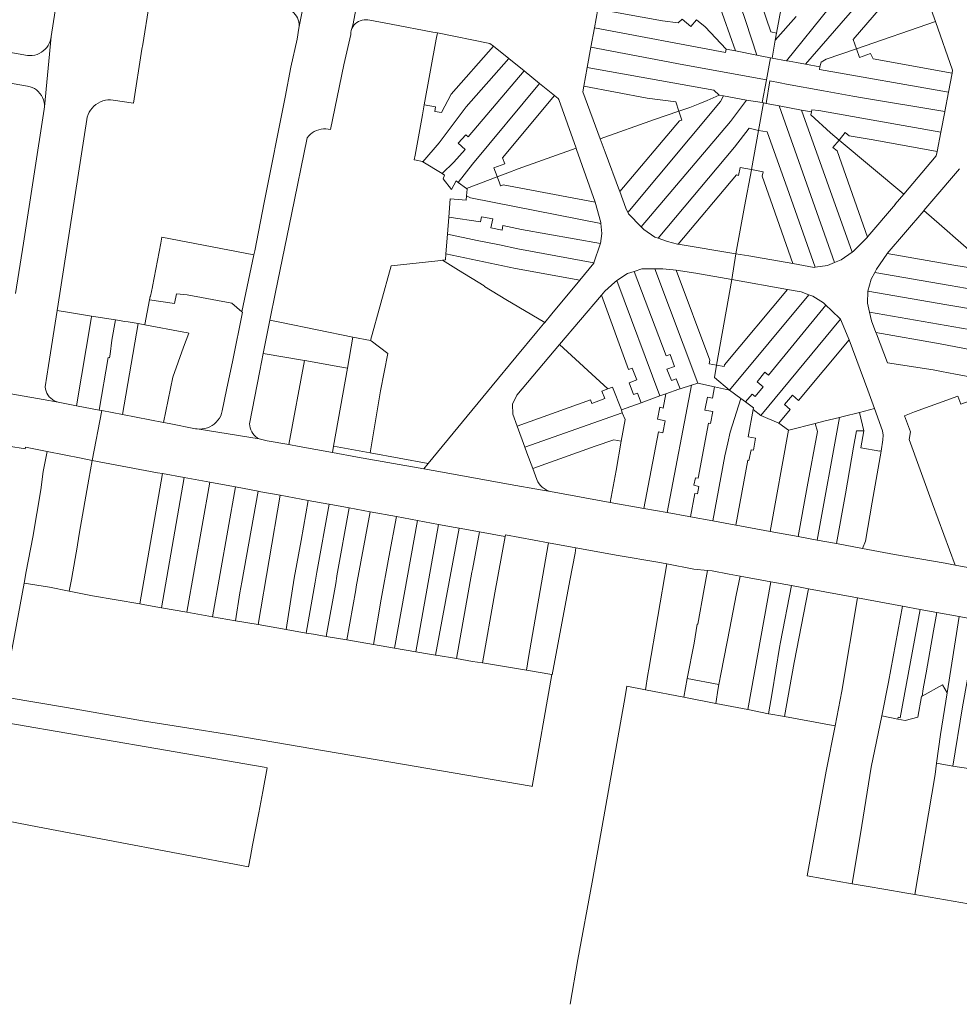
# Model space of a CAD drawing. Header units: metres. Extents: x 151449 to 154753, y 463150 to 465307.
# Tile 21 of 52: x 153339 to 153586, y 463153 to 463412. Entities that reach past the tile are written whole.
import ezdxf

# ---------------------------------------------------------------- set-up
doc = ezdxf.new("R2010")
doc.units = ezdxf.units.M
doc.layers.add('B-PV-KG-GRENS_PERCEEL-G', color=211, linetype='Continuous', lineweight=9)

msp = doc.modelspace()

# ---------------------------------------------------------------- linework, layer by layer
at = {"layer": 'B-PV-KG-GRENS_PERCEEL-G', "flags": 128}
for points in [[(153354.225, 463451.548), (153347.295, 463407.229)], [(153532.534, 463402.287), (153529.628, 463411.168), (153526.855, 463419.475), (153525.044, 463423.987), (153517.896, 463444.214)], [(153523.237, 463445.102), (153530.069, 463425.763), (153533.781, 463415.372), (153536.208, 463408.404), (153537.662, 463408.12)], [(153513.503, 463441.293), (153526.944, 463403.486)], [(153415.719, 463426.537), (153412.324, 463409.397)], [(153574.283, 463425.639), (153557.749, 463406.392), (153558.635, 463404.016)], [(153579.386, 463411.153), (153578.358, 463414.061), (153574.283, 463425.639)], [(153428.187, 463419.585), (153426.511, 463410.524)], [(153537.662, 463408.12), (153539.736, 463419.442)], [(153372.98, 463415.632), (153371.311, 463405.126)], [(153412.324, 463409.397), (153412.381, 463409.947), (153412.372, 463410.5), (153412.295, 463411.047), (153412.152, 463411.581), (153411.945, 463412.094), (153411.677, 463412.578), (153411.353, 463413.026), (153410.976, 463413.43), (153410.553, 463413.786), (153410.09, 463414.088), (153409.593, 463414.332), (153409.071, 463414.513)], [(153490.764, 463414.397), (153489.877, 463409.461)], [(153516.688, 463411.634), (153515.189, 463409.835), (153512.864, 463411.773), (153511.896, 463410.843), (153507.784, 463411.32), (153490.764, 463414.397)], [(153551.607, 463414.82), (153540.291, 463400.829)], [(153545.297, 463399.925), (153558.721, 463415.469)], [(153430.929, 463411.481), (153430.427, 463411.589), (153429.915, 463411.632), (153429.403, 463411.607), (153428.897, 463411.517), (153428.408, 463411.361), (153427.943, 463411.143), (153427.51, 463410.867), (153427.117, 463410.537), (153426.769, 463410.159), (153426.474, 463409.739), (153426.236, 463409.284)], [(153447.457, 463408.35), (153436.498, 463410.477), (153430.929, 463411.481)], [(153516.688, 463411.634), (153518.948, 463409.719), (153524.451, 463403.868)], [(153537.328, 463406.242), (153542.808, 463412.428)], [(153558.635, 463404.016), (153579.386, 463411.153)], [(153583.738, 463397.602), (153583.891, 463398.409), (153579.386, 463411.153)], [(153400.746, 463351.005), (153403.195, 463363.653), (153408.72, 463391.29), (153410.226, 463399.182), (153411.852, 463406.509), (153412.324, 463409.397)], [(153426.236, 463409.284), (153426.056, 463408.792), (153425.943, 463408.28), (153425.898, 463407.758)], [(153426.236, 463409.284), (153426.511, 463410.524)], [(153448.644, 463408.151), (153448.346, 463406.534), (153445.217, 463389.252)], [(153447.457, 463408.35), (153448.644, 463408.151)], [(153463.352, 463404.71), (153462.467, 463405.426), (153448.644, 463408.151)], [(153489.877, 463409.461), (153488.966, 463404.395)], [(153524.451, 463403.868), (153524.252, 463402.989), (153489.877, 463409.461)], [(153537.662, 463408.12), (153537.328, 463406.242)], [(153341.069, 463402.272), (153341.701, 463402.229), (153342.333, 463402.258), (153342.958, 463402.359), (153343.568, 463402.53), (153344.154, 463402.77), (153344.709, 463403.074), (153345.226, 463403.44), (153345.698, 463403.862), (153346.119, 463404.334), (153346.483, 463404.852), (153346.787, 463405.408), (153347.025, 463405.994), (153347.195, 463406.604), (153347.295, 463407.229)], [(153347.295, 463407.229), (153345.511, 463388.745)], [(153420.587, 463382.821), (153424.129, 463399.769), (153425.898, 463407.758)], [(153537.328, 463406.242), (153536.494, 463401.543)], [(153341.069, 463402.272), (153326.79, 463404.785)], [(153371.119, 463403.914), (153368.873, 463389.764), (153363.544, 463390.529)], [(153371.119, 463403.914), (153371.311, 463405.126)], [(153445.217, 463389.252), (153448.182, 463388.758), (153448.007, 463387.568), (153449.722, 463387.288), (153452.312, 463392.048), (153463.352, 463404.71)], [(153467.369, 463401.461), (153463.352, 463404.71)], [(153488.966, 463404.395), (153487.984, 463399.075)], [(153488.966, 463404.395), (153513.325, 463399.773), (153535.007, 463395.848)], [(153524.451, 463403.868), (153526.944, 463403.486)], [(153526.944, 463403.486), (153532.534, 463402.287)], [(153558.635, 463404.016), (153550.707, 463401.289), (153549.416, 463400.476), (153549.006, 463399.224)], [(153558.635, 463404.016), (153559.453, 463401.699), (153562.358, 463402.749), (153563.023, 463401.349), (153583.738, 463397.602)], [(153467.369, 463401.461), (153456.25, 463388.793), (153449.11, 463379.343), (153444.842, 463374.339)], [(153471.415, 463398.189), (153467.369, 463401.461)], [(153536.098, 463401.619), (153533.821, 463402.056), (153532.534, 463402.287)], [(153535.007, 463395.848), (153536.098, 463401.619)], [(153536.494, 463401.543), (153536.098, 463401.619)], [(153536.494, 463401.543), (153540.291, 463400.829)], [(153540.291, 463400.829), (153540.959, 463400.719), (153542.872, 463400.372), (153545.297, 463399.925)], [(153471.415, 463398.189), (153456.75, 463380.89), (153456.092, 463381.443), (153454.097, 463379.238), (153455.952, 463377.593), (153453.012, 463374.233), (153449.883, 463371.254)], [(153475.457, 463394.92), (153471.415, 463398.189)], [(153487.984, 463399.075), (153487.076, 463394.157)], [(153487.984, 463399.075), (153521.191, 463393.146), (153522.625, 463391.829)], [(153545.297, 463399.925), (153549.006, 463399.224)], [(153549.006, 463399.224), (153548.929, 463398.587), (153582.795, 463392.645)], [(153325.48, 463396.91), (153341.111, 463394.194)], [(153533.881, 463389.891), (153535.007, 463395.848)], [(153557.683, 463391.59), (153550.022, 463392.999), (153540.248, 463394.718), (153538.665, 463395.046), (153535.909, 463395.617), (153534.94, 463389.667)], [(153582.795, 463392.645), (153583.738, 463397.602)], [(153345.511, 463388.745), (153345.499, 463389.382), (153345.411, 463390.013), (153345.247, 463390.628), (153345.012, 463391.22), (153344.707, 463391.779), (153344.337, 463392.298), (153343.908, 463392.769), (153343.425, 463393.185), (153342.897, 463393.54), (153342.329, 463393.829), (153341.731, 463394.048), (153341.111, 463394.194)], [(153475.457, 463394.92), (153457.835, 463373.715), (153454.14, 463368.936)], [(153479.43, 463391.706), (153475.457, 463394.92)], [(153487.076, 463394.157), (153486.811, 463392.721), (153491.395, 463380.4)], [(153512.067, 463387.587), (153511.219, 463390.047), (153503.738, 463391.041), (153487.076, 463394.157)], [(153581.82, 463387.521), (153582.795, 463392.645)], [(153363.544, 463390.529), (153362.865, 463390.587), (153362.184, 463390.569), (153361.509, 463390.476), (153360.849, 463390.308), (153360.211, 463390.068), (153359.604, 463389.759), (153359.035, 463389.384), (153358.511, 463388.948), (153358.039, 463388.457), (153357.625, 463387.916), (153357.273, 463387.333), (153356.988, 463386.714), (153356.773, 463386.068), (153356.632, 463385.401)], [(153465.751, 463375.386), (153479.43, 463391.706)], [(153479.501, 463391.649), (153479.43, 463391.706)], [(153485.056, 463377.941), (153480.502, 463390.717), (153480.323, 463390.984), (153479.501, 463391.649)], [(153498.679, 463361.063), (153522.986, 463390.189), (153523.787, 463391.674)], [(153502.181, 463357.294), (153525.621, 463384.958), (153529.767, 463390.538)], [(153512.067, 463387.587), (153514.875, 463388.574), (153517.549, 463389.62), (153519.46, 463390.421), (153522.625, 463391.829)], [(153522.625, 463391.829), (153523.787, 463391.674)], [(153523.787, 463391.674), (153529.767, 463390.538)], [(153529.767, 463390.538), (153533.881, 463389.891)], [(153557.683, 463391.59), (153560.206, 463391.167)], [(153560.206, 463391.167), (153581.82, 463387.521)], [(153345.454, 463388.15), (153340.027, 463352.992), (153337.95, 463339.762)], [(153345.511, 463388.745), (153345.454, 463388.15)], [(153445.217, 463389.252), (153444.75, 463386.672)], [(153491.395, 463380.4), (153505.607, 463385.402), (153512.067, 463387.587)], [(153512.067, 463387.587), (153512.853, 463385.306)], [(153534.261, 463389.802), (153532.977, 463382.595)], [(153533.881, 463389.891), (153534.261, 463389.802)], [(153534.261, 463389.802), (153534.94, 463389.667)], [(153534.94, 463389.667), (153538.408, 463389.018)], [(153538.408, 463389.018), (153552.929, 463347.903)], [(153538.408, 463389.018), (153544.227, 463387.929)], [(153544.227, 463387.929), (153546.851, 463387.438)], [(153557.561, 463350.625), (153544.227, 463387.929)], [(153554.084, 463380.06), (153551.871, 463381.914), (153546.709, 463386.646), (153546.851, 463387.438)], [(153546.851, 463387.438), (153546.954, 463388.022), (153548.733, 463387.767)], [(153564.043, 463385.058), (153548.733, 463387.767)], [(153580.792, 463382.12), (153581.815, 463387.495)], [(153581.815, 463387.495), (153581.82, 463387.521)], [(153356.632, 463385.401), (153349.096, 463336.971)], [(153444.75, 463386.672), (153442.785, 463376.106)], [(153512.183, 463385.075), (153496.518, 463366.522)], [(153512.183, 463385.075), (153512.291, 463385.112), (153512.305, 463385.117), (153512.853, 463385.306)], [(153580.792, 463382.12), (153564.043, 463385.058)], [(153420.587, 463382.821), (153419.975, 463382.942), (153419.354, 463382.997), (153418.73, 463382.985), (153418.111, 463382.907), (153417.505, 463382.762), (153416.917, 463382.554), (153416.355, 463382.283), (153415.825, 463381.954), (153415.333, 463381.57), (153414.886, 463381.136), (153414.487, 463380.656)], [(153532.977, 463382.595), (153530.465, 463383.175), (153526.629, 463378.215), (153506.575, 463354.298)], [(153531.098, 463372.284), (153532.977, 463382.595)], [(153532.977, 463382.595), (153535.243, 463382.23)], [(153540.966, 463366.008), (153535.243, 463382.23)], [(153404.716, 463332.748), (153406.209, 463340.167), (153410.346, 463360.538), (153414.487, 463380.656)], [(153491.395, 463380.4), (153492.701, 463376.891), (153496.441, 463366.731)], [(153554.084, 463380.06), (153552.473, 463378.099), (153553.577, 463377.188), (153561.535, 463354.601)], [(153554.084, 463380.06), (153555.693, 463382.019), (153556.706, 463381.175), (153563.066, 463380.063), (153579.831, 463377.066)], [(153554.084, 463380.06), (153571.055, 463365.844)], [(153579.831, 463377.066), (153580.792, 463382.12)], [(153467.178, 463371.483), (153469.868, 463372.455), (153485.056, 463377.941)], [(153485.178, 463377.6), (153485.056, 463377.941)], [(153490.101, 463363.787), (153485.178, 463377.6)], [(153571.055, 463365.844), (153579.608, 463375.894), (153579.831, 463377.066)], [(153442.785, 463376.106), (153442.552, 463374.853)], [(153442.552, 463374.853), (153443.067, 463374.747), (153444.732, 463374.406), (153444.842, 463374.339)], [(153466.32, 463373.831), (153465.751, 463375.386)], [(153444.842, 463374.339), (153449.883, 463371.254)], [(153466.32, 463373.831), (153463.513, 463372.772)], [(153463.513, 463372.772), (153464.363, 463370.446)], [(153527.025, 463350.211), (153529.304, 463362.589), (153531.083, 463372.202)], [(153528.096, 463372.85), (153527.695, 463370.727)], [(153528.096, 463372.85), (153531.098, 463372.284)], [(153531.083, 463372.202), (153531.098, 463372.284)], [(153534.128, 463371.712), (153531.098, 463372.284)], [(153585.722, 463372.505), (153578.466, 463363.984), (153576.371, 463361.542)], [(153454.14, 463368.936), (153453.587, 463369.348), (153452.396, 463367.099), (153450.175, 463369.867), (153450.504, 463370.874), (153449.883, 463371.254)], [(153456.311, 463367.317), (153464.333, 463370.434)], [(153464.333, 463370.434), (153464.363, 463370.446)], [(153464.333, 463370.434), (153464.847, 463369.12), (153464.853, 463369.104)], [(153464.363, 463370.446), (153464.371, 463370.424)], [(153467.178, 463371.483), (153464.371, 463370.424)], [(153527.175, 463370.928), (153511.836, 463352.718)], [(153527.175, 463370.928), (153527.695, 463370.727)], [(153533.919, 463370.563), (153534.128, 463371.712)], [(153536.121, 463364.326), (153533.919, 463370.563)], [(153454.14, 463368.936), (153456.311, 463367.317)], [(153456.311, 463367.317), (153456.467, 463367.201)], [(153456.467, 463367.201), (153456.326, 463365.388)], [(153465.264, 463368.054), (153464.853, 463369.104)], [(153490.101, 463363.787), (153465.941, 463368.269), (153465.276, 463368.024), (153465.264, 463368.054)], [(153496.441, 463366.731), (153496.518, 463366.522)], [(153451.652, 463359.841), (153452.023, 463364.608), (153456.24, 463364.28)], [(153456.24, 463364.28), (153456.326, 463365.388)], [(153456.326, 463365.388), (153457.306, 463364.847), (153491.585, 463358.166)], [(153496.518, 463366.522), (153498.112, 463362.192), (153498.679, 463361.063)], [(153536.121, 463364.326), (153541.951, 463347.624)], [(153540.966, 463366.008), (153540.997, 463366.019)], [(153547.786, 463346.672), (153540.997, 463366.019)], [(153561.535, 463354.601), (153561.659, 463354.728), (153568.91, 463363.195), (153568.85, 463363.254), (153571.055, 463365.844)], [(153491.585, 463358.166), (153491.567, 463358.376), (153490.101, 463363.787)], [(153576.371, 463361.542), (153576.328, 463361.491)], [(153581.092, 463357.41), (153576.371, 463361.542)], [(153451.652, 463359.841), (153451.306, 463355.39)], [(153451.652, 463359.841), (153459.995, 463358.596)], [(153460.236, 463359.913), (153459.995, 463358.596)], [(153463.185, 463359.371), (153460.236, 463359.913)], [(153463.185, 463359.371), (153462.692, 463357.004)], [(153498.679, 463361.063), (153498.859, 463360.704), (153502.181, 463357.294)], [(153576.328, 463361.491), (153566.727, 463350.3), (153566.714, 463350.281)], [(153465.629, 463356.393), (153462.692, 463357.004)], [(153465.875, 463357.591), (153465.629, 463356.393)], [(153465.875, 463357.591), (153470.758, 463356.583)], [(153470.758, 463356.583), (153491.45, 463352.885)], [(153491.45, 463352.885), (153491.817, 463355.535), (153491.585, 463358.166)], [(153502.181, 463357.294), (153502.885, 463356.572), (153505.746, 463354.593), (153506.575, 463354.298)], [(153591.032, 463348.709), (153581.092, 463357.41)], [(153376.038, 463352.965), (153376.355, 463354.603), (153400.516, 463349.919)], [(153451.306, 463355.39), (153450.899, 463350.151)], [(153469.798, 463351.525), (153464.987, 463352.528), (153459.121, 463353.73), (153451.306, 463355.39)], [(153506.575, 463354.298), (153509.023, 463353.426), (153511.674, 463352.745), (153511.836, 463352.718)], [(153557.561, 463350.625), (153557.883, 463350.852), (153561.535, 463354.601)], [(153376.038, 463352.965), (153373.921, 463341.651), (153373.898, 463341.526)], [(153469.798, 463351.525), (153489.744, 463347.869)], [(153489.744, 463347.869), (153491.426, 463352.709), (153491.45, 463352.885)], [(153511.836, 463352.718), (153527.025, 463350.211)], [(153400.516, 463349.919), (153397.347, 463334.962)], [(153400.746, 463351.005), (153400.516, 463349.919)], [(153450.899, 463350.151), (153450.777, 463348.576), (153450.024, 463348.496)], [(153450.899, 463350.151), (153469.161, 463346.324), (153486.019, 463343.311)], [(153527.015, 463350.149), (153525.929, 463343.456)], [(153527.025, 463350.211), (153527.015, 463350.149)], [(153527.025, 463350.211), (153530.435, 463349.648), (153541.951, 463347.624)], [(153552.929, 463347.903), (153554.67, 463348.588), (153557.561, 463350.625)], [(153566.603, 463350.12), (153563.875, 463346.157), (153563.436, 463345.305)], [(153566.714, 463350.281), (153566.603, 463350.12)], [(153566.714, 463350.281), (153584.193, 463347.26)], [(153448.747, 463348.36), (153436.516, 463347.056), (153431.069, 463327.422)], [(153450.024, 463348.496), (153448.747, 463348.36)], [(153454.219, 463345.888), (153450.024, 463348.496)], [(153486.019, 463343.311), (153489.709, 463347.769), (153489.744, 463347.869)], [(153505.771, 463346.235), (153502.338, 463346.211), (153500.337, 463345.589)], [(153511.337, 463345.898), (153510.553, 463346.015), (153507.813, 463346.249), (153505.771, 463346.235)], [(153505.771, 463346.235), (153517.052, 463316.293)], [(153541.951, 463347.624), (153547.559, 463346.638), (153547.786, 463346.672)], [(153547.786, 463346.672), (153551.012, 463347.149), (153552.929, 463347.903)], [(153584.193, 463347.26), (153589.092, 463346.449)], [(153476.86, 463332.202), (153466.65, 463338.236), (153461.024, 463341.662), (153460.97, 463341.819), (153454.219, 463345.888)], [(153500.337, 463345.589), (153498.519, 463345.023), (153495.763, 463343.182)], [(153500.337, 463345.589), (153508.663, 463323.391), (153509.751, 463323.765), (153510.932, 463320.66), (153508.907, 463319.918), (153510.088, 463316.948), (153511.303, 463317.353), (153512.371, 463314.783)], [(153525.929, 463343.456), (153516.479, 463345.131), (153511.337, 463345.898)], [(153521.949, 463320.963), (153520.02, 463321.305), (153520.188, 463322.257), (153511.337, 463345.898)], [(153521.949, 463320.963), (153525.929, 463343.456)], [(153540.516, 463340.869), (153525.929, 463343.456)], [(153563.436, 463345.305), (153562.512, 463343.509), (153561.612, 463340.427), (153561.61, 463340.354)], [(153583.263, 463341.88), (153563.436, 463345.305)], [(153373.328, 463339.096), (153373.898, 463341.526)], [(153476.86, 463332.202), (153478.654, 463334.414), (153486.019, 463343.311)], [(153495.763, 463343.182), (153495.189, 463342.799), (153492.638, 463340.39), (153491.766, 463339.363)], [(153495.763, 463343.182), (153507.018, 463312.891)], [(153540.516, 463340.869), (153524.012, 463321.035)], [(153546.12, 463339.459), (153544.11, 463340.232), (153540.516, 463340.869)], [(153583.263, 463341.88), (153603.345, 463338.407)], [(153382.998, 463339.431), (153380.179, 463339.71), (153379.689, 463337.152), (153373.127, 463338.08)], [(153373.328, 463339.096), (153373.303, 463338.971), (153373.127, 463338.08)], [(153382.998, 463339.431), (153394.691, 463337.214), (153397.347, 463334.962)], [(153491.766, 463339.363), (153480.747, 463326.379)], [(153491.766, 463339.363), (153498.793, 463319.821), (153499.794, 463320.154), (153500.976, 463317.083), (153498.951, 463316.34), (153500.166, 463313.269), (153501.178, 463313.64), (153502.165, 463311.12)], [(153546.12, 463339.459), (153525.304, 463314.441)], [(153550.572, 463336.757), (153549.989, 463337.29), (153547.193, 463339.046), (153546.12, 463339.459)], [(153561.61, 463340.354), (153561.538, 463337.218), (153562.063, 463334.892)], [(153582.379, 463336.766), (153561.61, 463340.354)], [(153348.84, 463335.328), (153349.096, 463336.971)], [(153373.127, 463338.08), (153371.864, 463331.669), (153371.839, 463331.544)], [(153550.572, 463336.757), (153535.552, 463318.373), (153534.632, 463319.136), (153532.602, 463316.581), (153534.177, 463315.286), (153532.041, 463312.787), (153531.249, 463313.404), (153529.528, 463311.313)], [(153554.457, 463333.072), (153552.132, 463335.331), (153550.572, 463336.757)], [(153599.496, 463333.928), (153582.379, 463336.766)], [(153348.84, 463335.328), (153346.589, 463320.859)], [(153348.84, 463335.328), (153351.572, 463334.903), (153357.907, 463333.798)], [(153357.8, 463333.096), (153353.896, 463310.311)], [(153357.8, 463333.096), (153357.898, 463333.658), (153357.907, 463333.798)], [(153357.907, 463333.798), (153364.196, 463332.873)], [(153397.347, 463334.962), (153397.477, 463334.852), (153394.932, 463322.291)], [(153562.063, 463334.892), (153562.586, 463332.579), (153563.752, 463329.514)], [(153562.063, 463334.892), (153594.289, 463329.314)], [(153363.225, 463327.537), (153364.196, 463332.873)], [(153370.089, 463331.871), (153367.508, 463332.352), (153366.636, 463332.429), (153364.196, 463332.873)], [(153370.089, 463331.871), (153365.999, 463307.998)], [(153370.089, 463331.871), (153371.839, 463331.544)], [(153371.839, 463331.544), (153382.125, 463329.623)], [(153402.966, 463324.055), (153404.716, 463332.748)], [(153407.763, 463332.158), (153404.716, 463332.748)], [(153426.499, 463328.351), (153407.763, 463332.158)], [(153474.781, 463329.683), (153476.551, 463331.827)], [(153476.551, 463331.827), (153476.86, 463332.202)], [(153554.457, 463333.072), (153533.522, 463307.768)], [(153556.711, 463327.63), (153556.489, 463328.223), (153554.457, 463333.072)], [(153382.011, 463325.673), (153383.415, 463329.409)], [(153382.125, 463329.623), (153382.84, 463329.583)], [(153382.84, 463329.583), (153383.415, 463329.409)], [(153425.04, 463320.145), (153426.499, 463328.351)], [(153431.069, 463327.422), (153426.499, 463328.351)], [(153463.053, 463315.544), (153469.264, 463323.086), (153474.781, 463329.683)], [(153563.752, 463329.514), (153563.876, 463329.188)], [(153563.752, 463329.514), (153580.61, 463326.535)], [(153563.876, 463329.188), (153566.775, 463321.594)], [(153362.757, 463323.89), (153363.225, 463327.537)], [(153379.228, 463317.788), (153382.011, 463325.673)], [(153431.256, 463327.384), (153431.069, 463327.422)], [(153431.256, 463327.384), (153435.685, 463324.063)], [(153480.747, 463326.379), (153469.491, 463313.116), (153468.385, 463310.747), (153468.425, 463308.136), (153469.571, 463304.989)], [(153493.403, 463314.746), (153480.747, 463326.379)], [(153556.711, 463327.63), (153543.417, 463311.716), (153541.877, 463313.116), (153539.777, 463310.631), (153541.282, 463309.301), (153538.307, 463305.731)], [(153563.393, 463309.576), (153561.661, 463314.386), (153556.711, 463327.63)], [(153580.61, 463326.535), (153588.846, 463325.017)], [(153359.869, 463309.169), (153362.272, 463322.982), (153362.589, 463322.927)], [(153362.589, 463322.927), (153362.757, 463323.89)], [(153399.377, 463305.597), (153402.043, 463319.468), (153402.966, 463324.055)], [(153402.966, 463324.055), (153413.815, 463322.179)], [(153433.743, 463314.223), (153435.685, 463324.063)], [(153346.589, 463320.859), (153345.684, 463315.247)], [(153393.342, 463314.542), (153394.932, 463322.291)], [(153413.815, 463322.179), (153409.679, 463300.119)], [(153413.815, 463322.179), (153414.377, 463322.082)], [(153414.377, 463322.082), (153421.547, 463320.766)], [(153421.547, 463320.766), (153425.04, 463320.145)], [(153521.398, 463317.76), (153521.949, 463320.963)], [(153523.938, 463320.607), (153521.949, 463320.963)], [(153524.012, 463321.035), (153523.938, 463320.607)], [(153590.65, 463317.449), (153584.649, 463318.573), (153580.946, 463319.299), (153578.772, 463319.742), (153566.775, 463321.594)], [(153376.772, 463305.939), (153379.228, 463317.788)], [(153421.412, 463299.742), (153425.04, 463320.145)], [(153521.398, 463317.76), (153525.304, 463314.441)], [(153345.684, 463315.247), (153345.781, 463314.694), (153345.942, 463314.155), (153346.166, 463313.64), (153346.45, 463313.155), (153346.789, 463312.708), (153347.179, 463312.303), (153347.614, 463311.948), (153348.089, 463311.646), (153348.595, 463311.403), (153349.127, 463311.222)], [(153463.053, 463315.544), (153446.258, 463295.208)], [(153493.403, 463314.746), (153494.593, 463315.201), (153496.967, 463309.223)], [(153515.335, 463315.739), (153508.979, 463282.28)], [(153515.335, 463315.739), (153512.371, 463314.783)], [(153515.072, 463281.182), (153516.219, 463287.311), (153516.954, 463287.171), (153517.315, 463289.151), (153515.971, 463289.459), (153516.391, 463291.447), (153517.119, 463291.307), (153519.835, 463305.783), (153520.385, 463305.67), (153520.945, 463308.82), (153518.88, 463309.205), (153519.567, 463312.571), (153520.836, 463312.309), (153521.41, 463315.315)], [(153517.052, 463316.293), (153515.335, 463315.739)], [(153521.41, 463315.315), (153517.052, 463316.293)], [(153525.304, 463314.441), (153521.41, 463315.315)], [(153328.665, 463314.862), (153345.191, 463311.974), (153349.127, 463311.222)], [(153392.204, 463308.996), (153393.342, 463314.542)], [(153433.743, 463314.223), (153431.011, 463297.99)], [(153469.571, 463304.989), (153488.855, 463311.839), (153489.205, 463310.929), (153492.565, 463312.224), (153491.83, 463314.184), (153493.403, 463314.746)], [(153507.018, 463312.891), (153502.165, 463311.12)], [(153502.872, 463283.379), (153506.726, 463303.485), (153507.8, 463303.24), (153508.401, 463306.384), (153506.441, 463306.804), (153507.022, 463309.932), (153507.928, 463309.725), (153508.628, 463313.463)], [(153508.628, 463313.463), (153507.018, 463312.891)], [(153512.371, 463314.783), (153512.04, 463314.676), (153508.628, 463313.463)], [(153528.331, 463312.2), (153525.304, 463314.441)], [(153573.893, 463308.723), (153585.271, 463312.866), (153586.032, 463310.776), (153592.045, 463312.965), (153592.659, 463311.278), (153591.481, 463310.853), (153599.273, 463289.406), (153600.882, 463288.426), (153601.746, 463288.308), (153602.124, 463289.701), (153602.758, 463293.2), (153625.674, 463289.052), (153625.04, 463285.552), (153624.118, 463279.969), (153623.219, 463275.2), (153621.668, 463275.492), (153620.089, 463267.109), (153619.203, 463262.284)], [(153349.127, 463311.222), (153353.896, 463310.311)], [(153353.896, 463310.311), (153359.869, 463309.169)], [(153502.165, 463311.12), (153496.967, 463309.223)], [(153525.529, 463303.403), (153528.331, 463312.2)], [(153528.331, 463312.2), (153529.528, 463311.313)], [(153529.528, 463311.313), (153531.658, 463309.736)], [(153358.06, 463295.987), (153360.554, 463309.039)], [(153359.869, 463309.169), (153360.554, 463309.039)], [(153360.554, 463309.039), (153365.999, 463307.998)], [(153365.999, 463307.998), (153376.772, 463305.939)], [(153385.577, 463304.249), (153386.265, 463304.202), (153386.953, 463304.234), (153387.633, 463304.345), (153388.296, 463304.533), (153388.933, 463304.796), (153389.536, 463305.13), (153390.096, 463305.531), (153390.606, 463305.994), (153391.06, 463306.513), (153391.452, 463307.08), (153391.776, 463307.688), (153392.027, 463308.33), (153392.204, 463308.996)], [(153471.589, 463299.449), (153497.16, 463308.452)], [(153496.906, 463300.991), (153497.956, 463306.732), (153497.16, 463308.452)], [(153496.967, 463309.223), (153497.16, 463308.452)], [(153531.583, 463309.345), (153530.206, 463302.199)], [(153531.658, 463309.736), (153531.583, 463309.345)], [(153531.583, 463309.345), (153533.522, 463307.768)], [(153538.307, 463305.731), (153533.522, 463307.768)], [(153554.162, 463307.282), (153550.093, 463306.27), (153547.838, 463305.697)], [(153548.368, 463275.062), (153554.162, 463307.282)], [(153559.428, 463308.591), (153555.185, 463307.536), (153554.162, 463307.282)], [(153563.393, 463309.576), (153559.428, 463308.591)], [(153560.577, 463303.748), (153559.428, 463308.591)], [(153565.115, 463298.416), (153565.612, 463301.352), (153565.66, 463302.563), (153565.486, 463303.763), (153563.393, 463309.576)], [(153573.893, 463308.723), (153571.246, 463307.704)], [(153571.246, 463307.704), (153572.873, 463303.477), (153572.459, 463301.452), (153578.589, 463284.61), (153584.538, 463268.512)], [(153376.772, 463305.939), (153378.271, 463305.653)], [(153378.271, 463305.653), (153385.19, 463304.311)], [(153399.377, 463305.597), (153399.418, 463305.053), (153399.525, 463304.517), (153399.696, 463303.998), (153399.928, 463303.504), (153400.218, 463303.041), (153400.562, 463302.617), (153400.954, 463302.238), (153401.39, 463301.908), (153401.862, 463301.634)], [(153469.571, 463304.989), (153471.589, 463299.449)], [(153538.307, 463305.731), (153540.82, 463303.877)], [(153547.838, 463305.697), (153540.896, 463303.934), (153540.82, 463303.877)], [(153547.838, 463305.697), (153548.385, 463303.601), (153545.7, 463289.039), (153543.352, 463275.984)], [(153385.19, 463304.311), (153385.577, 463304.249)], [(153385.577, 463304.249), (153401.862, 463301.634)], [(153524.905, 463300.562), (153525.529, 463303.403)], [(153530.206, 463302.199), (153532.168, 463301.841)], [(153540.82, 463303.877), (153536.029, 463277.33)], [(153560.577, 463303.748), (153558.646, 463303.752), (153557.869, 463299.452), (153555.739, 463287.235), (153553.385, 463274.14)], [(153560.577, 463303.748), (153559.776, 463299.321), (153564.804, 463298.436), (153564.809, 463298.467), (153565.115, 463298.416)], [(153336.2, 463299.741), (153340.464, 463298.976), (153340.516, 463299.423), (153346.221, 463298.338)], [(153409.679, 463300.119), (153403.977, 463301.161), (153401.862, 463301.634)], [(153421.11, 463298.047), (153412.375, 463299.626), (153409.679, 463300.119)], [(153421.11, 463298.047), (153421.412, 463299.742)], [(153421.412, 463299.742), (153431.011, 463297.99)], [(153473.676, 463293.819), (153490.045, 463299.694), (153494.98, 463301.339), (153496.906, 463300.991)], [(153496.906, 463300.991), (153495.61, 463293.324), (153493.997, 463284.977)], [(153524.905, 463300.562), (153524.143, 463297.187)], [(153532.168, 463301.841), (153531.586, 463298.652)], [(153346.221, 463298.338), (153345.227, 463293.113)], [(153358.06, 463295.987), (153355.18, 463296.551), (153346.221, 463298.338)], [(153445.067, 463293.767), (153427.702, 463296.858), (153421.11, 463298.047)], [(153431.011, 463297.99), (153446.258, 463295.208)], [(153471.589, 463299.449), (153472.131, 463297.962), (153473.676, 463293.819)], [(153524.143, 463297.187), (153520.952, 463280.101)], [(153530.379, 463295.987), (153531.012, 463298.767)], [(153531.012, 463298.767), (153531.586, 463298.652)], [(153560.237, 463272.881), (153561.008, 463274.818), (153562.749, 463285.002), (153565.115, 463298.416)], [(153358.06, 463295.987), (153357.129, 463291.086), (153354.757, 463277.145)], [(153376.501, 463292.515), (153375.236, 463292.744), (153358.06, 463295.987)], [(153446.258, 463295.208), (153445.067, 463293.767)], [(153526.952, 463278.998), (153530.136, 463296.033)], [(153530.379, 463295.987), (153530.136, 463296.033)], [(153345.227, 463293.113), (153344.59, 463288.241)], [(153376.501, 463292.515), (153370.534, 463258.327)], [(153382.22, 463291.481), (153376.501, 463292.515)], [(153467.762, 463289.702), (153449.958, 463292.896), (153445.067, 463293.767)], [(153473.676, 463293.819), (153474.748, 463290.945)], [(153376.289, 463257.32), (153382.22, 463291.481)], [(153388.969, 463290.26), (153382.22, 463291.481)], [(153388.969, 463290.26), (153382.933, 463256.157)], [(153390.37, 463290.007), (153388.969, 463290.26)], [(153390.37, 463290.007), (153395.626, 463289.018)], [(153467.762, 463289.702), (153475.749, 463288.262)], [(153474.748, 463290.945), (153475.02, 463290.392), (153475.352, 463289.873), (153475.74, 463289.394), (153476.179, 463288.962), (153476.664, 463288.582), (153477.188, 463288.259), (153477.746, 463287.996), (153478.329, 463287.798)], [(153342.478, 463275.833), (153344.59, 463288.241)], [(153389.671, 463254.976), (153395.626, 463289.018)], [(153395.626, 463289.018), (153401.595, 463287.896)], [(153401.595, 463287.896), (153397.357, 463264.03)], [(153401.574, 463252.891), (153407.395, 463286.837)], [(153401.595, 463287.896), (153402.327, 463287.758), (153407.395, 463286.837)], [(153407.395, 463286.837), (153414.766, 463285.496)], [(153475.749, 463288.262), (153478.329, 463287.798)], [(153478.329, 463287.798), (153493.997, 463284.977)], [(153414.766, 463285.496), (153412.906, 463275.003)], [(153414.766, 463285.496), (153420.169, 463284.514), (153420.25, 463284.499)], [(153417.027, 463266.687), (153420.25, 463284.499)], [(153420.25, 463284.499), (153425.546, 463283.523)], [(153493.997, 463284.977), (153502.872, 463283.379)], [(153425.546, 463283.523), (153422.287, 463265.706)], [(153425.546, 463283.523), (153431.008, 463282.517)], [(153427.325, 463262.802), (153431.008, 463282.517)], [(153431.008, 463282.517), (153437.907, 463281.246)], [(153502.872, 463283.379), (153508.979, 463282.28)], [(153508.979, 463282.28), (153514.613, 463281.266), (153515.072, 463281.182)], [(153435.927, 463270.579), (153437.907, 463281.246)], [(153443.459, 463280.223), (153437.377, 463246.726)], [(153437.907, 463281.246), (153443.459, 463280.223)], [(153442.98, 463245.773), (153448.987, 463279.205)], [(153443.459, 463280.223), (153448.987, 463279.205)], [(153448.987, 463279.205), (153453.345, 463278.402), (153454.352, 463278.219)], [(153515.072, 463281.182), (153520.952, 463280.101)], [(153520.952, 463280.101), (153520.989, 463280.094)], [(153520.989, 463280.094), (153526.952, 463278.998)], [(153526.952, 463278.998), (153527.117, 463278.968)], [(153527.117, 463278.968), (153536.029, 463277.33)], [(153354.194, 463273.839), (153354.757, 463277.145)], [(153454.352, 463278.219), (153448.177, 463244.89)], [(153454.352, 463278.219), (153459.697, 463277.25)], [(153457.855, 463267.378), (153459.697, 463277.25)], [(153459.697, 463277.25), (153466.389, 463276.036), (153466.451, 463276.025)], [(153477.827, 463274.391), (153466.53, 463276.465), (153466.451, 463276.025)], [(153536.029, 463277.33), (153543.352, 463275.984)], [(153342.478, 463275.833), (153340.682, 463266.81)], [(153354.194, 463273.839), (153354.172, 463273.714), (153352.608, 463264.736)], [(153411.048, 463265.046), (153412.906, 463275.003)], [(153466.451, 463276.025), (153463.774, 463261.21), (153460.526, 463242.819)], [(153477.741, 463273.923), (153472.583, 463244.221)], [(153477.741, 463273.923), (153477.827, 463274.391)], [(153477.827, 463274.391), (153484.99, 463273.075)], [(153543.352, 463275.984), (153548.368, 463275.062)], [(153548.368, 463275.062), (153553.385, 463274.14)], [(153553.385, 463274.14), (153560.237, 463272.881)], [(153478.679, 463239.765), (153478.81, 463239.741), (153483.416, 463264.488), (153484.781, 463271.617)], [(153484.99, 463273.075), (153484.781, 463271.617)], [(153484.99, 463273.075), (153496.11, 463271.033), (153506.495, 463269.252)], [(153560.237, 463272.881), (153568.594, 463271.328)], [(153581.947, 463269.015), (153568.594, 463271.328)], [(153433.945, 463259.573), (153435.927, 463270.579)], [(153508.879, 463268.801), (153504.178, 463241.24)], [(153508.879, 463268.801), (153506.495, 463269.252)], [(153515.987, 463267.455), (153508.879, 463268.801)], [(153581.947, 463269.015), (153584.538, 463268.512)], [(153584.538, 463268.512), (153603.27, 463265.118), (153619.203, 463262.284)], [(153340.682, 463266.81), (153340.178, 463263.773)], [(153416.569, 463264.052), (153417.027, 463266.687)], [(153453.677, 463243.959), (153457.726, 463266.664)], [(153457.726, 463266.664), (153457.855, 463267.378)], [(153515.987, 463267.455), (153519.549, 463267.089)], [(153519.549, 463267.089), (153518.711, 463262.297)], [(153519.549, 463267.089), (153520.799, 463266.961)], [(153520.799, 463266.961), (153525.205, 463266.158), (153528.092, 463265.629)], [(153340.178, 463263.773), (153334.73, 463233.913)], [(153340.178, 463263.773), (153346.846, 463262.707), (153351.997, 463261.692)], [(153352.608, 463264.736), (153351.997, 463261.692)], [(153397.357, 463264.03), (153396.838, 463261.219)], [(153411.048, 463265.046), (153408.925, 463251.604)], [(153414.196, 463250.681), (153416.569, 463264.052)], [(153421.968, 463263.675), (153419.439, 463249.779)], [(153422.287, 463265.706), (153422.267, 463265.581), (153421.968, 463263.675)], [(153525.413, 463251.977), (153527.114, 463260.644), (153528.092, 463265.629)], [(153528.092, 463265.629), (153536.148, 463264.133)], [(153536.148, 463264.133), (153530.116, 463230.574)], [(153536.148, 463264.133), (153541.638, 463263.113)], [(153351.997, 463261.692), (153358.125, 463260.484)], [(153396.838, 463261.219), (153395.705, 463253.919)], [(153424.856, 463248.857), (153427.214, 463262.056)], [(153427.325, 463262.802), (153427.214, 463262.056)], [(153516.027, 463247.996), (153516.866, 463253.016), (153516.986, 463253.036), (153518.711, 463262.297)], [(153538.686, 463248.288), (153541.638, 463263.113)], [(153541.638, 463263.113), (153544.734, 463262.538), (153546.027, 463262.299)], [(153546.027, 463262.299), (153542.332, 463242.973)], [(153546.027, 463262.299), (153558.888, 463259.924)], [(153370.534, 463258.327), (153358.125, 463260.484)], [(153376.289, 463257.32), (153371.844, 463258.099), (153370.534, 463258.327)], [(153433.945, 463259.573), (153431.886, 463247.661)], [(153558.888, 463259.924), (153554.784, 463235.44), (153553.025, 463226.328)], [(153558.888, 463259.924), (153570.777, 463257.729)], [(153382.933, 463256.157), (153376.289, 463257.32)], [(153389.671, 463254.976), (153382.933, 463256.157)], [(153570.777, 463257.729), (153567.073, 463237.822), (153565.282, 463228.967)], [(153570.777, 463257.729), (153575.357, 463256.883)], [(153575.357, 463256.883), (153574.469, 463252.136)], [(153575.357, 463256.883), (153579.775, 463256.062)], [(153579.775, 463256.062), (153578.885, 463251.274)], [(153579.775, 463256.062), (153585.574, 463254.983)], [(153395.705, 463253.919), (153389.671, 463254.976)], [(153401.574, 463252.891), (153395.705, 463253.919)], [(153582.445, 463235.01), (153585.574, 463254.983)], [(153590.634, 463254.042), (153586.453, 463231.329), (153583.909, 463215.782)], [(153585.574, 463254.983), (153590.634, 463254.042)], [(153408.925, 463251.604), (153401.574, 463252.891)], [(153414.196, 463250.681), (153408.925, 463251.604)], [(153419.439, 463249.779), (153416.124, 463250.343), (153414.196, 463250.681)], [(153525.413, 463251.977), (153523.105, 463240.349)], [(153574.469, 463252.136), (153570.117, 463228.444), (153569.641, 463228.566), (153569.553, 463228.111)], [(153576.919, 463240.23), (153578.885, 463251.274)], [(153424.856, 463248.857), (153419.439, 463249.779)], [(153431.886, 463247.661), (153424.856, 463248.857)], [(153516.027, 463247.996), (153514.26, 463238.723)], [(153538.435, 463246.893), (153538.686, 463248.288)], [(153437.377, 463246.726), (153431.886, 463247.661)], [(153442.98, 463245.773), (153437.377, 463246.726)], [(153446.613, 463245.155), (153442.98, 463245.773)], [(153536.557, 463234.964), (153538.435, 463246.893)], [(153448.177, 463244.89), (153446.613, 463245.155)], [(153453.677, 463243.959), (153448.343, 463244.862), (153448.177, 463244.89)], [(153457.863, 463243.251), (153453.677, 463243.959)], [(153457.863, 463243.251), (153460.526, 463242.819)], [(153460.526, 463242.819), (153467.344, 463241.712)], [(153472.583, 463244.221), (153472.024, 463240.92)], [(153542.332, 463242.973), (153541.691, 463239.574)], [(153472.024, 463240.92), (153467.344, 463241.712)], [(153472.024, 463240.92), (153478.679, 463239.765)], [(153503.932, 463239.833), (153504.178, 463241.24)], [(153522.519, 463237.149), (153523.105, 463240.349)], [(153576.919, 463240.23), (153576.593, 463238.425), (153576.188, 463236.047)], [(153478.679, 463239.765), (153473.553, 463210.404), (153473.263, 463210.463), (153395.458, 463223.8), (153381.235, 463226.04), (153371.78, 463227.57), (153351.328, 463231.139), (153335.701, 463233.722)], [(153503.932, 463239.833), (153503.27, 463235.785)], [(153514.26, 463238.723), (153513.328, 463233.833)], [(153514.26, 463238.723), (153522.519, 463237.149)], [(153541.691, 463239.574), (153539.751, 463228.754)], [(153498.414, 463236.727), (153497.927, 463233.993)], [(153503.27, 463235.785), (153498.414, 463236.727)], [(153503.27, 463235.785), (153513.328, 463233.833)], [(153521.708, 463232.206), (153522.342, 463236.182), (153522.519, 463237.149)], [(153535.565, 463229.517), (153536.557, 463234.964)], [(153575.857, 463234.11), (153581.201, 463237.09)], [(153575.857, 463234.11), (153576.188, 463236.047)], [(153579.678, 463216.492), (153580.729, 463224.057), (153582.445, 463235.01)], [(153581.201, 463237.09), (153582.445, 463235.01)], [(153497.927, 463233.993), (153491.602, 463198.502), (153489.269, 463185.331), (153485.558, 463165.052), (153483.529, 463153.254)], [(153513.328, 463233.833), (153521.708, 463232.206)], [(153574.761, 463228.561), (153575.724, 463234.036)], [(153575.724, 463234.036), (153575.857, 463234.11)], [(153521.708, 463232.206), (153530.116, 463230.574)], [(153530.116, 463230.574), (153535.565, 463229.517)], [(153328.253, 463202.789), (153343.678, 463199.86), (153399.086, 463189.341), (153399.603, 463192.066), (153400.163, 463195.014), (153401.781, 463203.539), (153402.836, 463209.093), (153404.021, 463215.334), (153403.194, 463215.477), (153333.06, 463227.581)], [(153539.751, 463228.754), (153535.679, 463229.496), (153535.565, 463229.517)], [(153552.509, 463226.429), (153539.751, 463228.754)], [(153565.282, 463228.967), (153562.546, 463215.443), (153560.026, 463200.21), (153557.556, 463184.894)], [(153565.282, 463228.967), (153569.553, 463228.111)], [(153569.553, 463228.111), (153571.413, 463227.739)], [(153571.413, 463227.739), (153574.761, 463228.561)], [(153553.025, 463226.328), (153550.733, 463214.449)], [(153552.509, 463226.429), (153553.025, 463226.328)], [(153545.741, 463186.928), (153550.733, 463214.449)], [(153574.007, 463182.057), (153579.276, 463213.595), (153579.678, 463216.492)], [(153579.678, 463216.492), (153583.909, 463215.782)], [(153583.909, 463215.782), (153588.023, 463215.093)], [(153557.556, 463184.894), (153545.741, 463186.928)], [(153561.188, 463184.269), (153557.556, 463184.894)], [(153566.365, 463183.377), (153561.188, 463184.269)], [(153574.007, 463182.057), (153571.374, 463182.515), (153566.365, 463183.377)], [(153627.889, 463173.481), (153619.644, 463174.498), (153611.19, 463175.44), (153596.133, 463178.205), (153574.007, 463182.057)]]:
    msp.add_lwpolyline(points, dxfattribs=at)

doc.saveas('drawing.dxf')
